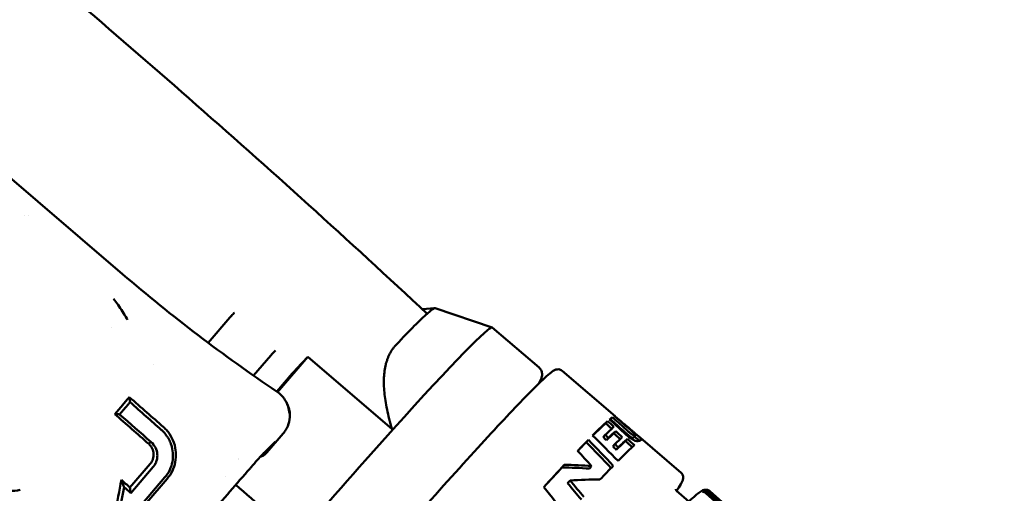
# Model space of a CAD drawing. Header units: millimetres. Extents: x 0 to 4878, y -120 to 1682.
# Tile 29 of 256: x 594 to 629, y 569 to 586. Entities that reach past the tile are written whole.
import ezdxf

# ---------------------------------------------------------------- set-up
doc = ezdxf.new("R2010")
doc.units = ezdxf.units.MM
doc.header["$LTSCALE"] = 2
doc.layers.add('Bemaßung (ISO)', color=7, linetype='Continuous', lineweight=25)
doc.layers.add('Sichtbar (ISO)', color=7, linetype='Continuous', lineweight=50)
doc.styles.add('Notiztext (DIN)', font='isocpeur.ttf')
doc.dimstyles.new('Standard (DIN)', dxfattribs={"dimscale": 2, "dimtxt": 3.5, "dimasz": 2.5, "dimexe": 2, "dimexo": 0.5, "dimgap": 0.5, "dimtad": 1, "dimrnd": 1e-08, "dimtxsty": 'Notiztext (DIN)', "dimcen": 0.09, "dimdle": 10, "dimclrd": 256, "dimclre": 256, "dimclrt": 256, "dimadec": 0, "dimazin": 0, "dimtfac": 1, "dimtmove": 0, "dimatfit": 3, "dimfxl": 1, "dimtolj": 1, "dimtzin": 0, "dimlwd": -1, "dimlwe": -1, "dimarcsym": 0})

# ---------------------------------------------------------------- blocks, each defined once
blk = doc.blocks.new('*D22')
at = {"layer": 'Bemaßung (ISO)', "transparency": 16777216}
for p, q in [((748.258, 659.821), (213.478, 659.821)), ((217.478, 654.821), (217.478, 540.286)), ((619.593, 535.286), (213.478, 535.286))]:
    blk.add_line(p, q, dxfattribs=at)
for points in [[(216.645, 654.821), (218.311, 654.821), (217.478, 659.821)], [(216.645, 540.286), (218.311, 540.286), (217.478, 535.286)]]:
    blk.add_solid(points, dxfattribs=at)
at = {"layer": 'Defpoints', "color": 0, "transparency": 16777216}
for p in [(749.258, 659.821), (217.478, 535.286), (620.593, 535.286)]:
    blk.add_point(p, dxfattribs=at)
at = {"layer": 'Bemaßung (ISO)', "transparency": 16777216, "insert": (208.078, 585.109), "char_height": 7, "attachment_point": 1, "rotation": 90, "style": 'Notiztext (DIN)'}
blk.add_mtext('\\A1;124,53', dxfattribs=at)
blk = doc.blocks.new('*D34')
at = {"layer": 'Bemaßung (ISO)', "transparency": 16777216}
for p, q in [((748.258, 659.821), (227.478, 659.821)), ((231.478, 577.62), (231.478, 654.821)), ((289.058, 572.62), (227.478, 572.62))]:
    blk.add_line(p, q, dxfattribs=at)
for points in [[(230.645, 654.821), (232.311, 654.821), (231.478, 659.821)], [(230.645, 577.62), (232.311, 577.62), (231.478, 572.62)]]:
    blk.add_solid(points, dxfattribs=at)
at = {"layer": 'Defpoints', "color": 0, "transparency": 16777216}
for p in [(231.478, 659.821), (749.258, 659.821), (290.058, 572.62)]:
    blk.add_point(p, dxfattribs=at)
at = {"layer": 'Bemaßung (ISO)', "transparency": 16777216, "insert": (222.078, 608.326), "char_height": 7, "attachment_point": 1, "rotation": 90, "style": 'Notiztext (DIN)'}
blk.add_mtext('\\A1;87,2', dxfattribs=at)

msp = doc.modelspace()

# ---------------------------------------------------------------- linework, layer by layer
at = {"layer": 'Sichtbar (ISO)'}
for p, q in [((589.2105, 584.3659), (598.0136, 576.8204)), ((594.5186, 578.9205), (594.5187, 578.9205)), ((608.7081, 575.5721), (609.1631, 575.6073)), ((609.1717, 575.6065), (611.2098, 574.9131)), ((601.8416, 575.2638), (601.0711, 574.3673)), ((597.6134, 574.9004), (597.6134, 574.9004)), ((612.8853, 573.4784), (611.2143, 574.9106)), ((602.6932, 573.1925), (603.314, 573.9149)), ((604.628, 573.8622), (603.548, 572.6055)), ((604.2326, 573.4442), (604.628, 573.8622)), ((607.6382, 571.2821), (604.628, 573.8622)), ((599.113, 573.5753), (599.1131, 573.5754)), ((603.522, 572.6234), (604.0729, 573.2646)), ((613.7079, 573.3659), (615.6028, 571.7417)), ((612.8872, 572.9171), (612.9391, 573.0249)), ((597.7356, 571.8184), (598.0236, 572.1535)), ((597.9085, 571.8061), (598.1254, 572.0584)), ((615.4411, 571.6278), (615.507, 571.7045)), ((615.605, 571.7278), (615.6081, 571.7314)), ((615.2696, 571.4896), (615.3369, 571.5679)), ((603.7478, 571.1224), (603.1626, 570.4414)), ((615.1817, 570.9918), (615.2517, 571.0733)), ((615.2928, 570.8837), (615.3629, 570.9653)), ((615.5557, 571.1327), (615.6235, 571.2117)), ((616.2613, 570.9848), (616.3269, 571.0611)), ((616.2914, 571.0198), (616.3604, 570.9606)), ((616.428, 571.0344), (617.9577, 569.7233)), ((598.9486, 570.7531), (599.0247, 570.8288)), ((603.1141, 570.4826), (603.46, 570.8297)), ((614.5742, 570.8142), (614.6477, 570.8997)), ((615.5219, 570.6606), (615.5921, 570.7423)), ((615.6438, 570.5416), (615.7141, 570.6234)), ((615.9767, 570.8553), (616.0441, 570.9338)), ((598.2763, 569.1953), (599.002, 570.0397)), ((599.1101, 569.9298), (598.3067, 568.9949)), ((613.7063, 569.9035), (613.7893, 570)), ((614.6856, 569.8684), (614.7637, 569.9594)), ((598.7261, 568.6214), (599.5305, 569.5574)), ((601.707, 569.5948), (601.707, 569.5947)), ((599.6082, 569.5029), (598.8825, 568.6585)), ((613.9078, 569.3444), (613.9934, 569.4439)), ((617.7948, 569.0726), (618.2391, 568.6917)), ((618.8693, 568.9995), (618.7699, 569.0846)), ((618.8547, 569.106), (618.8427, 569.1163)), ((631.3461, 557.895), (618.8437, 568.9929)), ((618.8693, 568.9995), (618.8509, 568.9865)), ((631.4398, 557.8412), (618.8693, 568.9995)), ((618.9058, 569.0369), (631.4082, 557.9389)), ((631.4465, 557.96), (618.946, 569.0589)), ((618.9764, 569.0658), (631.4769, 557.9668)), ((631.4848, 557.9633), (618.9847, 569.0621))]:
    msp.add_line(p, q, dxfattribs=at)
for centre, radius, start, end in [((594.5578, 580.4205), 1.5, 273.46829, 273.48568), ((602.2372, 570.4025), 0.2, 246.74358, 246.76178)]:
    msp.add_arc(centre, radius, start, end, dxfattribs=at)
for centre, major_axis, ratio, start_param, end_param in [((601.3664, 566.4931), (7.8095, 9.1111), 0.031426, 0.0125769, 0.2384375), ((601.3664, 566.4931), (7.8095, 9.1111), 0.031426, 0.2384375, 0.5702218), ((602.8842, 565.1921), (8.3302, 9.7185), 0.031426, 0, 0.9213138), ((603.319, 573.8948), (-0.199, -0.2246), 0.0570645, 3.7127563, 4.6731071), ((604.0722, 573.2492), (0.1952, 0.2278), 0.031426, 0.5702218, 1.5301529), ((603.3233, 572.2746), (0.2338, 0.3245), 0.0735787, 6.2831811, 6.283462), ((560.0274, 535.3853), (-69.0188, -20.3979), 0.4414142, 4.0071826, 4.0101401), ((606.9798, 561.6815), (8.623, 10.0601), 0.031426, 0.1169897, 0.1806295), ((597.1121, 568.7003), (-56.1856, 47.1371), 0.1952914, 4.5375087, 4.5457965), ((606.9798, 561.6815), (8.623, 10.0601), 0.031426, 6.2574858, 6.3199021), ((357.0323, 272.4617), (308.4359, 248.0769), 0.9760849, 0.18342, 0.185188), ((606.9798, 561.6815), (8.623, 10.0601), 0.031426, 0.214961, 0.3997155), ((606.9798, 561.6815), (8.5579, 9.9842), 0.031426, 0.2169487, 0.3814398), ((607.2116, 561.4829), (8.623, 10.0601), 0.031426, 0.21913, 0.334868), ((364.9948, 302.8823), (286.3813, 230.3292), 0.9760848, 0.1449122, 0.146818), ((606.9798, 561.6815), (8.5579, 9.9842), 0.031426, 0.1181986, 0.1330702), ((597.0926, 568.703), (55.8041, -46.8109), 0.1954085, 1.39447, 1.402817), ((602.8842, 565.1921), (-8.3302, -9.7185), 0.031426, 4.0629065, 4.5131847), ((381.138, 339.1863), (258.6093, 203.8253), 0.9783272, 0.1125783, 0.1165692), ((586.1301, 579.5528), (-57.0954, 48.209), 0.1758243, 4.3301196, 4.3323487), ((586.1301, 579.5528), (-57.5296, 48.5756), 0.1758243, 4.3331387, 4.3353483), ((607.3297, 561.3817), (8.5579, 9.9842), 0.031426, 0.2451032, 0.3400967), ((607.3297, 561.3817), (8.623, 10.0601), 0.031426, 0.2428867, 0.3370776), ((607.5734, 561.1728), (8.623, 10.0601), 0.031426, 0.2473053, 0.3416428), ((603.3184, 570.9709), (0.1417, -0.1412), 0.9222755, 0, 0.0000778), ((606.9798, 561.6815), (8.623, 10.0601), 0.031426, 0.4397933, 0.5289605), ((606.9798, 561.6815), (-8.5579, -9.9842), 0.031426, 3.5853533, 3.6575094), ((438.3574, 402.6213), (188.5556, 154.2945), 0.9737753, 0.0729563, 0.0783531), ((436.1373, 400.1959), (191.1815, 156.4455), 0.9737753, 0.0739622, 0.079313), ((607.7031, 561.0616), (8.5579, 9.9842), 0.031426, 0.2244053, 0.347158), ((607.9588, 560.8424), (8.623, 10.0601), 0.031426, 0.2269662, 0.4186276), ((607.7031, 561.0616), (8.623, 10.0601), 0.031426, 0.2223574, 0.3440771), ((456.2828, 425.9971), (165.694, 135.6226), 0.9737759, 0.052887, 0.0564274), ((606.9798, 561.6815), (8.623, 10.0601), 0.031426, 0.6247258, 0.7527618), ((612.1342, 557.2635), (-7.2314, -11.0172), 0.8569514, 3.5789921, 3.6626351), ((612.1342, 557.2635), (-7.2864, -11.101), 0.8569514, 3.5739723, 3.6566534), ((607.9588, 560.8424), (-8.623, -10.0601), 0.031426, 3.6031379, 3.7084955), ((606.9798, 561.6815), (-8.5579, -9.9842), 0.031426, 3.7723002, 3.8863005), ((592.9132, 572.8232), (15.1633, -13.0412), 0.0394147, 1.2433921, 1.2646696), ((592.7122, 572.5974), (-14.9966, 12.8753), 0.0488861, 4.3723977, 4.389503), ((-1291.8282, 1802.4723), (5564.6353, -4775.7928), 0.042627, 1.2599088, 1.2603243), ((570.5984, 592.8658), (-51.0951, 43.0533), 0.1981351, 3.8893215, 3.9170584), ((493.4086, 467.6329), (122.0331, 99.8674), 0.9737761, 0.0106676, 0.0156209), ((612.3679, 557.0632), (-7.7429, -10.774), 0.7964149, 3.6403521, 3.7346096), ((490.8456, 465.0667), (124.9298, 102.2396), 0.9737761, 0.0128356, 0.017704), ((618.7993, 569.0185), (-0.1095, -0.0569), 0.5853434, 4.6763656, 5.2114202), ((618.8854, 569.0658), (0.0732, -0.0391), 0.4371269, 2.4038809, 2.9389355)]:
    msp.add_ellipse(centre, major_axis=major_axis, ratio=ratio, start_param=start_param, end_param=end_param, dxfattribs=at)
for points, knots in [([(608.8873, 575.4043), (606.1026, 578.0141), (603.2308, 580.6019), (599.0032, 584.3113), (597.6193, 585.5099), (596.2276, 586.7028)], [-2.3211515, -2.3211515, -2.3211515, -2.3211515, -1.1622596, -1.1622596, -0.6012963, -0.6012963, -0.6012963, -0.6012963]), ([(598.188, 575.1879), (598.1802, 575.2026), (598.1249, 575.305), (598.0128, 575.49), (597.8538, 575.7255), (597.7477, 575.8648), (597.6945, 575.9306)], [0.60425104, 0.60425104, 0.60425104, 0.60425104, 0.625, 0.75, 0.875, 1, 1, 1, 1]), ([(601.8416, 575.2638), (601.8628, 575.2879), (601.8843, 575.3114), (601.9047, 575.3333), (601.925, 575.3553), (601.9442, 575.3757), (601.9616, 575.3936), (601.9789, 575.4114), (601.9944, 575.4267), (602.007, 575.4387)], [0, 0, 0, 0, 0.3333333, 0.3333333, 0.3333333, 0.6666667, 0.6666667, 0.6666667, 1, 1, 1, 1]), ([(613.7079, 573.3659), (613.6705, 573.398), (613.6239, 573.4129), (613.543, 573.4212), (613.5135, 573.4128), (613.4124, 573.3805), (613.3757, 573.3485), (613.1912, 573.2072), (613.014, 573.0434), (612.4106, 572.447), (611.9096, 571.9226), (610.69, 570.6049), (609.9758, 569.8169), (608.4017, 568.0521), (607.5423, 567.0761), (605.7644, 565.0339), (604.8463, 563.9682), (603.0437, 561.8545), (602.1597, 560.8069), (600.5147, 558.8354), (599.7542, 557.9119), (598.4331, 556.2818), (597.8731, 555.5757), (597.0077, 554.4493), (596.7052, 554.0333), (596.4885, 553.6883), (596.45, 553.6214), (596.409, 553.5287), (596.3972, 553.5004), (596.3865, 553.4363), (596.3834, 553.4106), (596.3961, 553.3369), (596.4173, 553.2838), (596.4619, 553.2456)], [3.1822361, 3.1822361, 3.1822361, 3.1822361, 3.2040547, 3.2040547, 3.2331318, 3.2331318, 3.3293991, 3.3293991, 3.5449844, 3.5449844, 3.8714201, 3.8714201, 4.1923727, 4.1923727, 4.5126974, 4.5126974, 4.8328749, 4.8328749, 5.1530314, 5.1530314, 5.4732582, 5.4732582, 5.7937774, 5.7937774, 6.115847, 6.115847, 6.2198379, 6.2198379, 6.2718333, 6.2718333, 6.297831, 6.297831, 6.3238287, 6.3238287, 6.3238287, 6.3238287]), ([(612.8853, 573.4784), (612.9259, 573.4435), (612.9553, 573.3984), (612.9901, 573.3129), (612.9945, 573.2746), (612.9964, 573.2061), (612.9917, 573.1789), (612.9818, 573.1332), (612.976, 573.1146), (612.9637, 573.0803), (612.9572, 573.0645), (612.9467, 573.041), (612.943, 573.0329), (612.9391, 573.0249)], [3.10094924, 3.10094924, 3.10094924, 3.10094924, 3.11710254, 3.11710254, 3.13558138, 3.13558138, 3.15910382, 3.15910382, 3.18262625, 3.18262625, 3.20614869, 3.20614869, 3.21856143, 3.21856143, 3.21856143, 3.21856143]), ([(598.2566, 572.423), (598.2182, 572.3789), (598.1795, 572.3342), (598.1017, 572.2442), (598.0627, 572.1989), (598.0236, 572.1535)], [-0.035989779, -0.035989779, -0.035989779, -0.035989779, -0.017994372, -0.017994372, -0.000001, -0.000001, -0.000001, -0.000001]), ([(599.4696, 571.3586), (599.274, 571.531), (599.0765, 571.7044), (598.6723, 572.0589), (598.4646, 572.2408), (598.2566, 572.423)], [-0.16641715, -0.16641715, -0.16641715, -0.16641715, -0.08484688, -0.08484688, -0.00000302, -0.00000302, -0.00000302, -0.00000302]), ([(603.5571, 572.5992), (603.6433, 572.537), (603.7205, 572.4599), (603.8444, 572.2887), (603.893, 572.1928), (603.9513, 572.0129), (603.9673, 571.9287), (603.9727, 571.8447)], [0, 0, 0, 0, 0.03191947, 0.03191947, 0.063389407, 0.063389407, 0.088762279, 0.088762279, 0.088762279, 0.088762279]), ([(598.2842, 572.2415), (598.2578, 572.2115), (598.2313, 572.1811), (598.1783, 572.12), (598.1518, 572.0893), (598.1254, 572.0584)], [-0.024405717, -0.024405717, -0.024405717, -0.024405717, -0.01220412, -0.01220412, -0.000001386, -0.000001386, -0.000001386, -0.000001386]), ([(599.3952, 571.2598), (599.2187, 571.4169), (599.0403, 571.5749), (598.6702, 571.9017), (598.4773, 572.0716), (598.2842, 572.2415)], [-0.15323079, -0.15323079, -0.15323079, -0.15323079, -0.07910258, -0.07910258, -0.00000185, -0.00000185, -0.00000185, -0.00000185]), ([(603.8993, 572.1642), (603.9106, 572.1394), (603.921, 572.1145), (603.9561, 572.0207), (603.9747, 571.9511), (603.9866, 571.8826)], [0.059314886, 0.059314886, 0.059314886, 0.059314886, 0.068293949, 0.068293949, 0.093094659, 0.093094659, 0.093094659, 0.093094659]), ([(603.9886, 571.8682), (603.9983, 571.7618), (603.9902, 571.6504), (603.9387, 571.44), (603.8961, 571.3377), (603.8114, 571.2024), (603.781, 571.1611), (603.7478, 571.1223)], [0, 0, 0, 0, 0.03424767, 0.03424767, 0.067070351, 0.067070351, 0.082396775, 0.082396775, 0.082396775, 0.082396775]), ([(599.8452, 570.8029), (599.8073, 570.9099), (599.7559, 571.0116), (599.6576, 571.1567), (599.6196, 571.2053), (599.5441, 571.289), (599.5078, 571.3249), (599.4695, 571.3586)], [-0.070492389, -0.070492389, -0.070492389, -0.070492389, -0.035134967, -0.035134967, -0.015939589, -0.015939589, -0.000001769, -0.000001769, -0.000001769, -0.000001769]), ([(616.0187, 571.3677), (616.0566, 571.3346), (616.0979, 571.2985), (616.1739, 571.2315), (616.2094, 571.1998), (616.2587, 571.1546), (616.2764, 571.1381), (616.2999, 571.1147), (616.3104, 571.1038), (616.3256, 571.0845), (616.3297, 571.077), (616.3305, 571.0632), (616.3257, 571.0591), (616.3199, 571.0557)], [-0.16838316, -0.16838316, -0.16838316, -0.16838316, -0.12810349, -0.12810349, -0.08701623, -0.08701623, -0.05939472, -0.05939472, -0.03991659, -0.03991659, -0.02110459, -0.02110459, -0.000001, -0.000001, -0.000001, -0.000001]), ([(599.6651, 570.9223), (599.6618, 570.9286), (599.6584, 570.9348), (599.6549, 570.941), (599.638, 570.9711), (599.6199, 571.0005), (599.6005, 571.029), (599.5967, 571.0346), (599.5928, 571.0402), (599.5889, 571.0457), (599.5729, 571.0684), (599.5562, 571.0905), (599.5387, 571.112), (599.5257, 571.1279), (599.5123, 571.1435), (599.4985, 571.1587), (599.4892, 571.169), (599.4797, 571.1791), (599.47, 571.1891), (599.4461, 571.2137), (599.4211, 571.2373), (599.3952, 571.2598)], [0.00000022, 0.00000022, 0.00000022, 0.00000022, 0.04875539, 0.04875539, 0.04875539, 0.2867443, 0.2867443, 0.2867443, 0.33333333, 0.33333333, 0.33333333, 0.52481799, 0.52481799, 0.52481799, 0.66666667, 0.66666667, 0.66666667, 0.76264457, 0.76264457, 0.76264457, 0.99999894, 0.99999894, 0.99999894, 0.99999894]), ([(615.8869, 571.2272), (615.9231, 571.1947), (615.959, 571.1625), (616.027, 571.1029), (616.0548, 571.0792), (616.0964, 571.0454), (616.1136, 571.0318), (616.1438, 571.0095), (616.1564, 571.0009), (616.1752, 570.9893), (616.1844, 570.9841), (616.2065, 570.9745), (616.2158, 570.9727), (616.2399, 570.9713), (616.2498, 570.9766), (616.2542, 570.9792)], [0.000001, 0.000001, 0.000001, 0.000001, 0.014970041, 0.014970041, 0.030170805, 0.030170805, 0.040990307, 0.040990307, 0.050614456, 0.050614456, 0.057738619, 0.057738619, 0.067551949, 0.067551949, 0.088733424, 0.088733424, 0.088733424, 0.088733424]), ([(615.909, 571.1634), (615.9391, 571.1357), (615.9704, 571.1074), (616.0292, 571.0562), (616.0575, 571.0324), (616.1171, 570.9845), (616.1484, 570.9608), (616.2007, 570.9248), (616.2266, 570.9084), (616.282, 570.8793), (616.3052, 570.8702), (616.3617, 570.8528), (616.3909, 570.8511), (616.4532, 570.8539), (616.4882, 570.8681), (616.5141, 570.8836)], [-0.27167906, -0.27167906, -0.27167906, -0.27167906, -0.2411626, -0.2411626, -0.21466936, -0.21466936, -0.18495176, -0.18495176, -0.16232633, -0.16232633, -0.13850856, -0.13850856, -0.09183612, -0.09183612, -0.000001, -0.000001, -0.000001, -0.000001]), ([(615.9529, 571.3041), (615.9891, 571.2716), (616.0249, 571.2395), (616.0929, 571.1799), (616.1208, 571.1562), (616.1623, 571.1223), (616.1795, 571.1088), (616.2097, 571.0864), (616.2223, 571.0778), (616.241, 571.0662), (616.2503, 571.061), (616.2724, 571.0513), (616.2817, 571.0494), (616.3057, 571.0479), (616.3155, 571.0531), (616.3199, 571.0557)], [0.000001, 0.000001, 0.000001, 0.000001, 0.014934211, 0.014934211, 0.030168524, 0.030168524, 0.04101326, 0.04101326, 0.050656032, 0.050656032, 0.057727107, 0.057727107, 0.067397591, 0.067397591, 0.088325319, 0.088325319, 0.088325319, 0.088325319]), ([(616.1289, 571.2885), (616.1623, 571.26), (616.1933, 571.2337), (616.2216, 571.2097), (616.2499, 571.1856), (616.2756, 571.1638), (616.2992, 571.1438), (616.3228, 571.1238), (616.3443, 571.1056), (616.3638, 571.089), (616.3797, 571.0756), (616.3942, 571.0633), (616.4073, 571.0521), (616.4103, 571.0495), (616.4133, 571.0469), (616.4162, 571.0445), (616.4316, 571.0313), (616.4449, 571.0199), (616.4568, 571.0095), (616.4687, 570.9991), (616.4792, 570.9899), (616.4884, 570.9815), (616.4977, 570.973), (616.5057, 570.9655), (616.5124, 570.9587), (616.5155, 570.9555), (616.5184, 570.9525), (616.521, 570.9496), (616.524, 570.9464), (616.5266, 570.9433), (616.5289, 570.9404), (616.5332, 570.935), (616.5363, 570.9302), (616.5384, 570.9259), (616.5404, 570.9215), (616.5413, 570.9177), (616.5412, 570.9141), (616.5412, 570.9124), (616.5409, 570.9107), (616.5404, 570.9091), (616.5399, 570.9073), (616.5391, 570.9055), (616.538, 570.9037), (616.536, 570.9004), (616.533, 570.8972), (616.5291, 570.8939), (616.5251, 570.8906), (616.5201, 570.8872), (616.5141, 570.8836)], [0, 0, 0, 0, 0.0769231, 0.0769231, 0.0769231, 0.1538462, 0.1538462, 0.1538462, 0.2307692, 0.2307692, 0.2307692, 0.2931853, 0.2931853, 0.2931853, 0.3076923, 0.3076923, 0.3076923, 0.3846154, 0.3846154, 0.3846154, 0.4615385, 0.4615385, 0.4615385, 0.5384615, 0.5384615, 0.5384615, 0.5747212, 0.5747212, 0.5747212, 0.6153846, 0.6153846, 0.6153846, 0.6923077, 0.6923077, 0.6923077, 0.7692308, 0.7692308, 0.7692308, 0.8054908, 0.8054908, 0.8054908, 0.8461538, 0.8461538, 0.8461538, 0.9230769, 0.9230769, 0.9230769, 1, 1, 1, 1]), ([(616.2542, 570.9792), (616.2569, 570.9808), (616.2591, 570.9824), (616.2608, 570.9842), (616.261, 570.9844), (616.2611, 570.9846), (616.2613, 570.9848)], [0, 0, 0, 0, 0.083333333, 0.083333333, 0.083333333, 0.092059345, 0.092059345, 0.092059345, 0.092059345]), ([(616.3604, 570.9606), (616.3716, 570.951), (616.3816, 570.9424), (616.3908, 570.9343), (616.4028, 570.9239), (616.4133, 570.9146), (616.4227, 570.9061), (616.432, 570.8976), (616.4401, 570.8899), (616.4468, 570.8831), (616.4501, 570.8797), (616.4531, 570.8766), (616.4558, 570.8736), (616.4586, 570.8705), (616.4612, 570.8675), (616.4634, 570.8647), (616.4642, 570.8637), (616.465, 570.8627), (616.4657, 570.8618)], [0.3251632, 0.3251632, 0.3251632, 0.3251632, 0.38461538, 0.38461538, 0.38461538, 0.46153846, 0.46153846, 0.46153846, 0.53846154, 0.53846154, 0.53846154, 0.57572791, 0.57572791, 0.57572791, 0.61538462, 0.61538462, 0.61538462, 0.62933195, 0.62933195, 0.62933195, 0.62933195]), ([(598.9486, 570.7531), (598.9616, 570.7416), (598.9744, 570.7292), (598.9988, 570.7027), (599.01, 570.6891), (599.0415, 570.6468), (599.0597, 570.6164), (599.1022, 570.5252), (599.1183, 570.461), (599.1244, 570.3491), (599.1222, 570.2815), (599.0772, 570.1502), (599.0483, 570.0936), (599.002, 570.0397)], [0.000001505, 0.000001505, 0.000001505, 0.000001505, 0.00544338, 0.00544338, 0.010652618, 0.010652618, 0.020989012, 0.020989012, 0.040106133, 0.040106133, 0.053367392, 0.053367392, 0.062313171, 0.062313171, 0.062313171, 0.062313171]), ([(599.0247, 570.8288), (599.1067, 570.7609), (599.1574, 570.6853), (599.2258, 570.5494), (599.2485, 570.4703), (599.2605, 570.3329), (599.2611, 570.2486), (599.2185, 570.1095), (599.2021, 570.0704), (599.1617, 569.9964), (599.1377, 569.9619), (599.1101, 569.9298)], [0.00000159, 0.00000159, 0.00000159, 0.00000159, 0.03350725, 0.03350725, 0.0717919, 0.0717919, 0.09771032, 0.09771032, 0.10814767, 0.10814767, 0.11867777, 0.11867777, 0.11867777, 0.11867777]), ([(599.5305, 569.5574), (599.5945, 569.6319), (599.6528, 569.7183), (599.7457, 569.9147), (599.7772, 570.0129), (599.8154, 570.2206), (599.8205, 570.3279), (599.8048, 570.5154), (599.788, 570.6252), (599.7411, 570.7529)], [0.000001, 0.000001, 0.000001, 0.000001, 0.02949956, 0.02949956, 0.05644585, 0.05644585, 0.08467464, 0.08467464, 0.10615109, 0.10615109, 0.10615109, 0.10615109]), ([(599.6082, 569.5029), (599.6824, 569.5893), (599.744, 569.6841), (599.841, 569.8862), (599.8759, 569.9915), (599.92, 570.2167), (599.927, 570.3343), (599.9122, 570.5404), (599.8952, 570.6615), (599.8452, 570.8029)], [0.000001, 0.000001, 0.000001, 0.000001, 0.03417236, 0.03417236, 0.06802588, 0.06802588, 0.10413751, 0.10413751, 0.13164634, 0.13164634, 0.13164634, 0.13164634]), ([(599.7411, 570.7529), (599.7304, 570.782), (599.7187, 570.8108), (599.6934, 570.8673), (599.6797, 570.8951), (599.6651, 570.9223)], [0.00000101, 0.00000101, 0.00000101, 0.00000101, 0.009667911, 0.009667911, 0.019337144, 0.019337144, 0.019337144, 0.019337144]), ([(603.4665, 570.8361), (603.4665, 570.8361), (603.4665, 570.8361), (603.4661, 570.8357), (603.4647, 570.8344), (603.4619, 570.8316), (603.461, 570.8307), (603.46, 570.8298)], [0.0318153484, 0.0318153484, 0.0318153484, 0.0318153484, 0.0323361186, 0.0323361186, 0.0359622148, 0.0359622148, 0.0373917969, 0.0373917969, 0.0373917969, 0.0373917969]), ([(603.1141, 570.4826), (603.0866, 570.4551), (603.0482, 570.4148), (602.9536, 570.3129), (602.8951, 570.2486), (602.7631, 570.1011), (602.6872, 570.0152), (602.5949, 569.9096), (602.5807, 569.8933), (602.5664, 569.8769)], [0, 0, 0, 0, 0.03275819, 0.03275819, 0.06781425, 0.06781425, 0.10504575, 0.10504575, 0.11174881, 0.11174881, 0.11174881, 0.11174881]), ([(603.1626, 570.4414), (603.1298, 570.4032), (603.0907, 570.3696), (603.0118, 570.3199), (602.9723, 570.3015), (602.9316, 570.2885)], [0, 0, 0, 0, 0.015107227, 0.015107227, 0.02806569, 0.02806569, 0.02806569, 0.02806569]), ([(602.5664, 569.8769), (602.3285, 569.6035), (602.0887, 569.3272), (601.607, 568.7708), (601.365, 568.4906), (600.8803, 567.9279), (600.6375, 567.6454), (600.1525, 567.0797), (599.9104, 566.7966), (599.4282, 566.2313), (599.1882, 565.9492), (598.9499, 565.6685)], [4.51979539, 4.51979539, 4.51979539, 4.51979539, 4.59683283, 4.59683283, 4.67387026, 4.67387026, 4.7509077, 4.7509077, 4.82794514, 4.82794514, 4.90498257, 4.90498257, 4.90498257, 4.90498257]), ([(617.7967, 569.071), (617.8268, 569.1161), (617.8539, 569.1579), (617.931, 569.2806), (617.9695, 569.3475), (618.0105, 569.4402), (618.0223, 569.4685), (618.033, 569.5326), (618.0362, 569.5583), (618.0234, 569.632), (618.0022, 569.685), (617.9577, 569.7233)], [2.92666296, 2.92666296, 2.92666296, 2.92666296, 2.97425437, 2.97425437, 3.07824522, 3.07824522, 3.13024064, 3.13024064, 3.15623836, 3.15623836, 3.18223607, 3.18223607, 3.18223607, 3.18223607]), ([(598.0676, 569.2072), (598.0571, 569.2356), (598.0466, 569.264), (598.0361, 569.2924), (598.0256, 569.3208), (598.0151, 569.3492), (598.0046, 569.3776), (597.9941, 569.406), (597.9836, 569.4345), (597.9731, 569.4629)], [0, 0, 0, 0, 0.3333333, 0.3333333, 0.3333333, 0.6666667, 0.6666667, 0.6666667, 1, 1, 1, 1]), ([(593.8212, 569.0753), (593.8573, 569.0731), (594.0702, 569.0639), (594.2413, 569.0806), (594.3627, 569.1125)], [0.70059811, 0.70059811, 0.70059811, 0.70059811, 0.75, 1, 1, 1, 1]), ([(618.8394, 569.1164), (618.7904, 569.1162), (618.7627, 569.1048), (618.6245, 569.0473), (618.5527, 568.9775), (618.1503, 568.6185), (617.7224, 568.1873), (616.6198, 567.0204), (615.9666, 566.3098), (614.4849, 564.6665), (613.6572, 563.7348), (611.9098, 561.7434), (610.9904, 560.684), (609.1523, 558.5442), (608.234, 557.4641), (606.4912, 555.3923), (605.6669, 554.4008), (604.1955, 552.6064), (603.5488, 551.8039), (602.4968, 550.4672), (602.0927, 549.9345), (601.587, 549.2183), (601.3855, 549.2322), (601.4462, 548.825)], [3.2093553, 3.2093553, 3.2093553, 3.2093553, 3.2443214, 3.2443214, 3.4117384, 3.4117384, 3.7573381, 3.7573381, 4.0789418, 4.0789418, 4.399384, 4.399384, 4.7195902, 4.7195902, 5.0397426, 5.0397426, 5.3599286, 5.3599286, 5.6802916, 5.6802916, 6.0014418, 6.0014418, 6.2965897, 6.2965897, 6.2965897, 6.2965897]), ([(618.7176, 569.0476), (618.7376, 569.0461), (618.7622, 569.0405), (618.8023, 569.0231), (618.8243, 569.0095), (618.8411, 568.9951), (618.842, 568.9944), (618.8429, 568.9936), (618.8437, 568.9929)], [0.129222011, 0.129222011, 0.129222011, 0.129222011, 0.13675171, 0.13675171, 0.143393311, 0.143393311, 0.143393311, 0.143733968, 0.143733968, 0.143733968, 0.143733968]), ([(618.9058, 569.0369), (618.905, 569.0376), (618.9041, 569.0384), (618.9032, 569.0391), (618.8864, 569.0535), (618.8635, 569.0665), (618.8202, 569.0816), (618.7927, 569.0852), (618.7699, 569.0846)], [0.143052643, 0.143052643, 0.143052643, 0.143052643, 0.143393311, 0.143393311, 0.143393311, 0.150034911, 0.150034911, 0.157564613, 0.157564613, 0.157564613, 0.157564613]), ([(618.8171, 569.1106), (618.8379, 569.11), (618.8634, 569.1053), (618.9044, 569.0889), (618.9266, 569.0756), (618.9434, 569.0612), (618.9443, 569.0605), (618.9452, 569.0597), (618.946, 569.059)], [0.129222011, 0.129222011, 0.129222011, 0.129222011, 0.13675171, 0.13675171, 0.143393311, 0.143393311, 0.143393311, 0.143733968, 0.143733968, 0.143733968, 0.143733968]), ([(618.9764, 569.0658), (618.9755, 569.0665), (618.9747, 569.0673), (618.9738, 569.068), (618.957, 569.0824), (618.9343, 569.0956), (618.8917, 569.1116), (618.8649, 569.1161), (618.8427, 569.1163)], [0.143052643, 0.143052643, 0.143052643, 0.143052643, 0.143393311, 0.143393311, 0.143393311, 0.150034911, 0.150034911, 0.157564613, 0.157564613, 0.157564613, 0.157564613]), ([(618.9847, 569.0621), (618.9769, 569.0691), (618.9685, 569.0754), (618.9513, 569.0867), (618.9424, 569.0916), (618.9247, 569.0999), (618.9159, 569.1033), (618.8987, 569.1088), (618.8903, 569.1109), (618.8743, 569.1139), (618.8667, 569.1149), (618.8594, 569.1155)], [3.181687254, 3.181687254, 3.181687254, 3.181687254, 3.186317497, 3.186317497, 3.19094774, 3.19094774, 3.195577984, 3.195577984, 3.200208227, 3.200208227, 3.20483847, 3.20483847, 3.20483847, 3.20483847])]:
    msp.add_open_spline(points, degree=3, knots=knots, dxfattribs=at)
for points in [[(598.0136, 576.8204), (599.7684, 575.3157), (601.6134, 573.9102), (603.5303, 572.6178)], [(598.2842, 572.2415), (598.2753, 572.3021), (598.2661, 572.3626), (598.2566, 572.423)], [(603.5302, 572.6178), (603.5391, 572.6118), (603.548, 572.6056), (603.5567, 572.5994)], [(598.9486, 570.7531), (598.5485, 571.1055), (598.1435, 571.4615), (597.7356, 571.8184)], [(597.9085, 571.8061), (598.2837, 571.4785), (598.6563, 571.152), (599.0247, 570.8288)], [(603.9728, 571.8424), (603.9728, 571.8432), (603.9728, 571.8439), (603.9727, 571.8447)], [(603.9886, 571.8682), (603.9881, 571.873), (603.9875, 571.8778), (603.9866, 571.8826)], [(615.5854, 571.7448), (615.7299, 571.6192), (615.8744, 571.4935), (616.0187, 571.3677)], [(615.2696, 571.4896), (615.3406, 571.4238), (615.4116, 571.3579), (615.4825, 571.292)], [(615.5597, 571.3614), (615.4854, 571.4303), (615.4112, 571.4991), (615.3369, 571.5679)], [(615.5557, 571.1327), (615.6305, 571.0626), (615.7052, 570.9925), (615.7799, 570.9223)], [(615.8566, 570.9932), (615.779, 571.066), (615.7013, 571.1389), (615.6235, 571.2117)], [(615.5219, 570.6606), (615.5625, 570.6209), (615.6032, 570.5813), (615.6438, 570.5416)], [(615.7141, 570.6234), (615.6734, 570.6631), (615.6328, 570.7027), (615.5921, 570.7423)], [(615.9767, 570.8553), (616.0553, 570.7821), (616.1339, 570.709), (616.2125, 570.6358)], [(616.2895, 570.7055), (616.2078, 570.7816), (616.126, 570.8577), (616.0441, 570.9338)], [(597.9731, 569.4629), (597.9, 569.0714), (597.8269, 568.6806), (597.7542, 568.2908)], [(598.0676, 569.2072), (598.0089, 568.887), (597.9503, 568.5674), (597.892, 568.2485)], [(598.2763, 569.1953), (598.2863, 569.1284), (598.2965, 569.0616), (598.3067, 568.9949)], [(617.7659, 569.1384), (617.7659, 569.1384), (617.7566, 569.1053), (617.7948, 569.0726)]]:
    msp.add_open_spline(points, degree=3, dxfattribs=at)
for points, weights in [([(607.7857, 574.2951), (606.9918, 573.4557), (607.6382, 571.2821)], [1.05000006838, 1.05000006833, 1.01667721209]), ([(607.6382, 571.2821), (607.6585, 571.2801), (607.6788, 571.2781)], [1.0055376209, 1.00545598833, 1.00537352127])]:
    msp.add_rational_spline(points, weights, degree=2, dxfattribs=at)

# ---------------------------------------------------------------- dimensions: what is measured, and where the dimension line sits
at = {"layer": 'Bemaßung (ISO)'}
for base, p1, p2, picture, middle in [((217.478, 535.2864), (749.2578, 659.8207), (620.5934, 535.2864), '*D22', (217.478, 597.5336)), ((231.478, 659.8207), (290.0578, 572.6205), (749.2578, 659.8207), '*D34', (231.478, 616.2006))]:
    dim = msp.add_linear_dim(base=base, p1=p1, p2=p2, angle=90, dimstyle='Standard (DIN)', override={"dimgap": 0.5, "dimdec": 2, "dimtol": 0, "dimlim": 0, "dimtp": 0, "dimtm": 0, "dimtdec": 2, "dimtofl": 0, "dimatfit": 1}, dxfattribs=at)
    dim.commit()
    dim.dimension.update_dxf_attribs({"geometry": picture, "text_midpoint": middle, "dimtype": 160})

doc.saveas('drawing.dxf')
